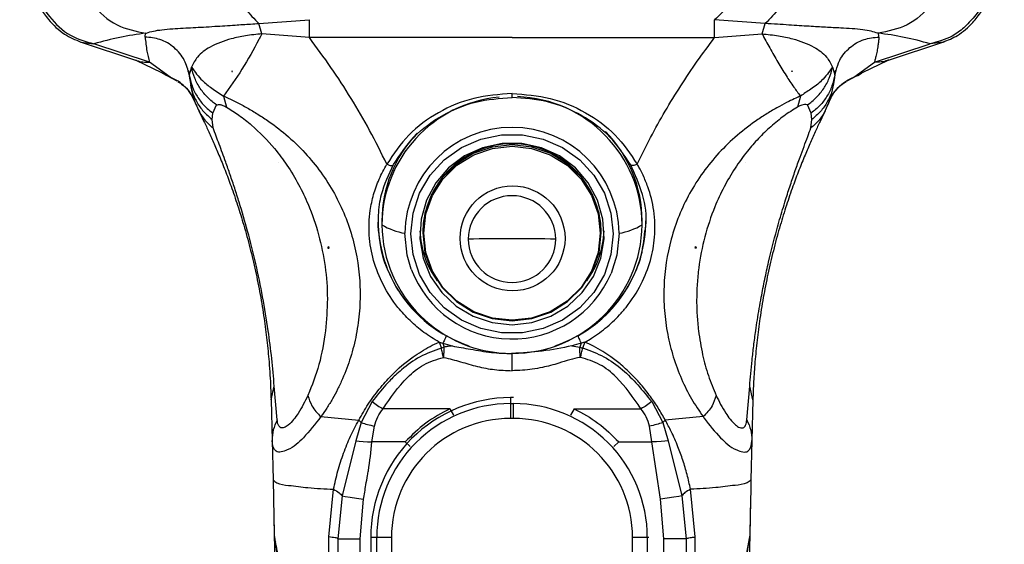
# Model space of a CAD drawing. Header units: millimetres. Extents: x 13 to 546, y 13 to 419.
# Tile 10 of 17: x 305 to 371, y 293 to 328. Entities that reach past the tile are written whole.
import ezdxf

# ---------------------------------------------------------------- set-up
doc = ezdxf.new("R2010")
doc.units = ezdxf.units.MM
doc.header["$LTSCALE"] = 2

msp = doc.modelspace()

# ---------------------------------------------------------------- linework, layer by layer
for p, q in [((320.8, 328.24), (324.201, 328.498)), ((354.85, 328.24), (351.448, 328.498)), ((321.008, 327.544), (320.8, 328.24)), ((354.642, 327.544), (354.85, 328.24)), ((324.202, 327.291), (321.008, 327.544)), ((351.448, 327.291), (354.642, 327.544)), ((308.778, 327.016), (312.515, 325.784)), ((308.843, 326.996), (309.717, 326.877)), ((313.454, 325.645), (309.717, 326.877)), ((362.196, 325.645), (365.933, 326.877)), ((363.135, 325.784), (366.872, 327.016)), ((366.807, 326.996), (365.933, 326.877)), ((312.529, 325.78), (314.265, 324.951)), ((361.384, 324.95), (363.12, 325.779)), ((314.845, 324.642), (313.454, 325.645)), ((316.057, 325.1), (316.123, 324.938)), ((316.274, 325.307), (316.165, 324.941)), ((359.376, 325.307), (359.483, 324.946)), ((359.526, 324.943), (359.592, 325.097)), ((359.529, 324.791), (359.628, 325.085)), ((360.805, 324.642), (362.196, 325.645)), ((314.333, 324.904), (315.292, 324.397)), ((316.165, 324.941), (316.121, 324.791)), ((316.121, 324.791), (316.151, 324.509)), ((316.157, 324.451), (316.233, 324.084)), ((318.996, 325.053), (318.996, 325.019)), ((318.996, 325.019), (319.037, 325.019)), ((356.653, 325.019), (356.613, 325.019)), ((356.653, 325.053), (356.653, 325.019)), ((359.493, 324.451), (359.417, 324.082)), ((359.483, 324.946), (359.529, 324.791)), ((359.529, 324.791), (359.493, 324.451)), ((360.358, 324.397), (361.318, 324.904)), ((318.43, 323.37), (318.636, 322.617)), ((337.825, 323.451), (337.825, 323.534)), ((357.22, 323.37), (357.014, 322.617)), ((317.709, 322.224), (317.961, 322.767)), ((357.941, 322.224), (357.688, 322.767)), ((317.657, 321.794), (317.709, 322.224)), ((317.723, 321.226), (317.657, 321.794)), ((357.927, 321.226), (357.993, 321.794)), ((357.993, 321.794), (357.941, 322.224)), ((322.129, 318.932), (322.128, 318.934)), ((322.128, 318.932), (322.128, 318.934)), ((322.128, 318.932), (322.129, 318.932)), ((353.521, 318.932), (353.522, 318.934)), ((353.522, 318.932), (353.521, 318.932)), ((353.522, 318.932), (353.522, 318.934)), ((329.075, 314.978), (329.075, 314.717)), ((346.575, 314.717), (346.575, 314.978)), ((331.825, 314.223), (331.825, 314.179)), ((343.825, 314.179), (343.825, 314.223)), ((325.476, 313.14), (325.476, 313.26)), ((350.174, 313.14), (350.174, 313.26)), ((325.431, 313.14), (325.476, 313.14)), ((325.476, 313.14), (325.525, 313.14)), ((350.174, 313.14), (350.125, 313.14)), ((350.219, 313.14), (350.174, 313.14)), ((332.918, 306.832), (333.169, 306.764)), ((332.918, 306.832), (333.075, 306.436)), ((333.169, 306.764), (333.798, 306.577)), ((333.169, 306.764), (333.262, 306.5)), ((342.481, 306.764), (341.852, 306.577)), ((341.852, 306.577), (342.388, 306.5)), ((342.481, 306.764), (342.388, 306.5)), ((342.732, 306.832), (342.481, 306.764)), ((342.732, 306.832), (342.574, 306.436)), ((333.262, 306.5), (333.075, 306.436)), ((337.825, 306.066), (337.825, 306.107)), ((342.388, 306.5), (342.574, 306.436)), ((333.218, 305.808), (333.241, 305.809)), ((342.432, 305.808), (342.409, 305.809)), ((321.625, 302.958), (321.839, 303.869)), ((322.037, 301.61), (321.839, 303.869)), ((353.613, 301.61), (353.811, 303.869)), ((354.025, 302.958), (353.811, 303.869)), ((321.625, 302.958), (321.694, 300.217)), ((328.433, 302.833), (327.687, 301.428)), ((337.725, 303.102), (337.725, 302.701)), ((337.925, 303.102), (337.725, 303.102)), ((337.725, 302.701), (337.725, 301.705)), ((337.725, 302.701), (337.925, 302.701)), ((337.925, 302.701), (337.925, 302.734)), ((337.925, 301.705), (337.925, 302.701)), ((347.217, 302.832), (347.963, 301.428)), ((354.025, 302.958), (353.956, 300.217)), ((333.641, 302.354), (329.152, 302.354)), ((333.641, 302.354), (333.899, 301.922)), ((342.009, 302.354), (341.751, 301.922)), ((342.009, 302.354), (346.498, 302.354)), ((324.972, 301.826), (327.52, 301.595)), ((327.687, 301.428), (327.319, 300.191)), ((327.52, 301.595), (327.687, 301.428)), ((337.925, 301.705), (337.725, 301.705)), ((348.13, 301.595), (347.963, 301.428)), ((347.963, 301.428), (348.33, 300.191)), ((350.678, 301.826), (348.13, 301.595)), ((328.411, 300.123), (328.575, 301.192)), ((347.238, 300.123), (347.075, 301.192)), ((321.694, 300.217), (321.756, 297.58)), ((327.319, 300.191), (326.412, 296.497)), ((330.643, 300.123), (328.411, 300.123)), ((330.643, 300.123), (330.988, 299.81)), ((345.006, 300.123), (344.662, 299.81)), ((345.006, 300.123), (347.238, 300.123)), ((347.806, 296.274), (347.238, 300.123)), ((348.33, 300.191), (349.238, 296.497)), ((353.956, 300.217), (353.894, 297.58)), ((321.756, 297.58), (321.836, 293.868)), ((325.511, 293.741), (325.823, 296.944)), ((350.139, 293.741), (349.827, 296.944)), ((321.785, 296.282), (321.916, 289.736)), ((326.412, 296.497), (326.12, 293.615)), ((327.617, 293.625), (327.844, 296.274)), ((348.033, 293.625), (347.806, 296.274)), ((349.238, 296.497), (349.53, 293.615)), ((353.865, 296.282), (353.734, 289.736)), ((326.12, 293.615), (326.124, 291.491)), ((327.625, 291.097), (327.617, 293.625)), ((328.726, 293.702), (328.325, 293.702)), ((328.325, 293.702), (328.325, 222.502)), ((328.726, 222.502), (328.726, 293.702)), ((329.722, 293.702), (328.726, 293.702)), ((329.722, 293.702), (329.722, 222.502)), ((345.927, 222.502), (345.927, 293.702)), ((346.924, 293.702), (345.927, 293.702)), ((346.924, 293.702), (346.924, 222.502)), ((347.019, 293.702), (346.924, 293.702)), ((348.025, 291.097), (348.033, 293.625)), ((349.53, 293.615), (349.526, 291.493))]:
    msp.add_line(p, q)
at = {"flags": 128}
for points in [[(324.202, 327.291), (324.202, 328.002), (324.201, 328.498)], [(351.448, 327.291), (351.448, 328.002), (351.448, 328.498)], [(337.825, 327.291), (330.196, 327.291), (324.202, 327.291)], [(337.825, 327.291), (345.454, 327.291), (351.448, 327.291)], [(344.476, 315.502), (344.625, 314.11), (344.476, 312.717), (344.037, 311.386), (343.326, 310.173), (342.375, 309.133), (341.225, 308.31), (339.926, 307.741), (338.536, 307.45), (337.114, 307.45), (335.724, 307.741), (334.425, 308.31), (333.275, 309.133), (332.324, 310.173), (331.613, 311.386), (331.174, 312.717), (331.025, 314.11), (331.174, 315.502), (331.613, 316.833), (332.324, 318.046), (333.275, 319.086), (334.425, 319.909), (335.724, 320.479), (337.114, 320.77), (338.536, 320.77), (339.926, 320.479), (341.225, 319.909), (342.375, 319.086), (343.326, 318.046), (344.037, 316.833), (344.476, 315.502)], [(336.492, 308.147), (337.825, 308.004), (339.158, 308.147), (340.428, 308.568), (341.577, 309.249), (342.55, 310.157), (343.303, 311.25), (343.799, 312.476), (344.016, 313.779), (343.943, 315.097), (343.585, 316.37), (342.957, 317.536), (342.089, 318.542), (341.021, 319.341), (339.805, 319.896), (338.495, 320.18), (337.155, 320.18), (335.845, 319.896), (334.629, 319.341), (333.561, 318.542), (332.693, 317.536), (332.065, 316.37), (331.707, 315.097), (331.634, 313.779), (331.851, 312.476), (332.347, 311.25), (333.1, 310.157), (334.073, 309.249), (335.222, 308.568), (336.492, 308.147)], [(343.675, 312.864), (343.825, 314.179), (343.675, 315.494), (343.231, 316.743), (342.516, 317.863), (341.566, 318.799), (340.428, 319.503), (339.16, 319.94), (337.825, 320.088), (336.49, 319.94), (335.222, 319.503), (334.084, 318.799), (333.134, 317.863), (332.419, 316.743), (331.975, 315.494), (331.825, 314.179), (331.975, 312.864), (332.419, 311.615), (333.134, 310.495), (334.084, 309.559), (335.222, 308.855), (336.49, 308.418), (337.825, 308.27), (339.16, 308.418), (340.428, 308.855), (341.566, 309.559), (342.516, 310.495), (343.231, 311.615), (343.675, 312.864)], [(343.614, 315.449), (343.763, 314.148), (343.614, 312.846), (343.175, 311.61), (342.468, 310.501), (341.527, 309.575), (340.402, 308.879), (339.146, 308.446), (337.825, 308.299), (336.504, 308.446), (335.248, 308.879), (334.122, 309.575), (333.182, 310.501), (332.475, 311.61), (332.036, 312.846), (331.887, 314.148), (332.036, 315.449), (332.475, 316.685), (333.182, 317.794), (334.122, 318.72), (335.248, 319.416), (336.504, 319.849), (337.825, 319.996), (339.146, 319.849), (340.402, 319.416), (341.527, 318.72), (342.468, 317.794), (343.175, 316.685), (343.614, 315.449)], [(331.053, 311.736), (330.782, 312.67), (330.625, 314.144)], [(345.025, 314.144), (344.868, 312.67), (344.487, 311.454)], [(337.825, 304.913), (337.825, 304.919), (337.825, 304.925)], [(327.319, 300.191), (327.547, 300.177), (327.816, 300.16), (328.111, 300.142), (328.411, 300.123)], [(348.33, 300.191), (348.112, 300.177), (347.848, 300.161), (347.551, 300.142), (347.238, 300.123)], [(326.412, 296.497), (326.603, 296.467), (326.941, 296.414), (327.38, 296.346), (327.844, 296.274)], [(349.238, 296.497), (349.04, 296.466), (348.696, 296.412), (348.259, 296.345), (347.806, 296.274)], [(326.12, 293.615), (326.253, 293.616), (326.593, 293.618), (327.086, 293.622), (327.617, 293.625)], [(349.53, 293.615), (349.399, 293.616), (349.063, 293.618), (348.57, 293.622), (348.033, 293.625)], [(353.814, 293.868), (353.6, 292.672), (353.391, 291.837), (353.291, 291.375), (353.202, 290.788), (353.177, 290.406), (353.178, 290.197), (353.203, 289.917), (353.248, 289.693), (353.303, 289.534), (353.373, 289.404), (353.373, 289.404), (353.373, 289.404), (353.373, 289.404), (353.373, 289.404), (353.374, 289.403), (353.375, 289.401), (353.381, 289.393), (353.406, 289.362), (353.497, 289.297), (353.672, 289.396), (353.734, 289.736)]]:
    msp.add_lwpolyline(points, dxfattribs=at)
msp.add_circle((337.864, 313.805), 3.526)
for centre, radius, start, end in [((315.599, 307.013), 20.716, 96.61211, 106.49379), ((360.051, 307.013), 20.717, 73.50623, 83.38788), ((337.743, 314.659), 8.669, 95.20988, 179.61393), ((337.889, 314.646), 8.687, 0.47435, 87.963), ((337.825, 314.059), 7.201, 0.67993, 179.32007), ((337.634, 314.963), 8.559, 136.37704, 179.90075), ((338.02, 314.965), 8.555, 0.08765, 44.66665), ((337.825, 314.154), 6, 0.65688, 179.34312), ((337.825, 313.722), 2.948, 0.6361, 179.3639), ((337.589, 314.982), 8.764, 180.02786, 212.0462), ((331.445, 318.745), 4.673, 239.52626, 259.89387), ((337.825, 314.822), 8.751, 180.68515, 359.31485), ((344.205, 318.745), 4.673, 280.10612, 300.47373), ((338.061, 314.982), 8.764, 327.95382, 359.97214), ((337.669, 314.531), 6.044, 182.01793, 216.38286), ((337.981, 314.531), 6.044, 323.61725, 357.98196), ((337.82, 141.914), 171.866, 89.99842, 90.98114), ((337.825, 313.787), 2.948, 180.6361, 359.3639), ((337.83, 141.914), 171.866, 89.01886, 90.00158), ((337.826, 314.275), 7.233, 200.55192, 337.04569), ((337.766, 315.106), 8.979, 212.11244, 251.5757), ((337.884, 315.106), 8.979, 288.4243, 327.88755), ((337.725, 293.702), 9.4, 89.99989, 180.00008), ((337.725, 293.702), 8.999, 89.99999, 180.00002), ((337.925, 293.702), 8.999, 359.99998, 90.00001), ((337.725, 293.702), 8.002, 89.99998, 179.99998), ((337.925, 293.702), 8.002, 0.00003, 90.00002)]:
    msp.add_arc(centre, radius, start, end)
for points, knots in [([(354.267, 334.465), (354.156, 333.849), (353.931, 332.607), (353.279, 330.906), (352.5, 329.457), (351.766, 328.788), (351.448, 328.498)], [0, 0, 0, 0, 0.2779262, 0.5605359, 0.8095474, 1, 1, 1, 1]), ([(308.122, 333.845), (308.197, 333.06), (308.346, 331.51), (309.488, 329.501), (311.148, 327.996), (312.539, 327.723), (313.214, 327.591)], [0, 0, 0, 0, 0.265749, 0.525009, 0.769787, 1, 1, 1, 1]), ([(318.122, 333.743), (318.227, 333.195), (318.438, 332.091), (319.057, 330.563), (319.815, 329.229), (320.491, 328.55), (320.8, 328.24)], [0, 0, 0, 0, 0.268054, 0.540106, 0.790237, 1, 1, 1, 1]), ([(357.528, 333.743), (357.431, 333.231), (357.232, 332.175), (356.645, 330.672), (355.888, 329.294), (355.18, 328.575), (354.85, 328.24)], [0, 0, 0, 0, 0.250196, 0.5165065, 0.7743768, 1, 1, 1, 1]), ([(367.528, 333.845), (367.453, 333.06), (367.304, 331.51), (366.162, 329.501), (364.502, 327.996), (363.111, 327.723), (362.436, 327.591)], [0, 0, 0, 0, 0.265749, 0.525009, 0.769787, 1, 1, 1, 1]), ([(304.835, 333.25), (304.903, 332.826), (305.038, 331.993), (305.46, 330.799), (306.006, 329.689), (306.832, 328.508), (308.004, 327.352), (309.167, 327.029), (309.717, 326.877)], [0, 0, 0, 0, 0.150379, 0.295662, 0.442445, 0.58252, 0.802267, 1, 1, 1, 1]), ([(370.815, 333.25), (370.749, 332.843), (370.613, 332.01), (370.198, 330.811), (369.643, 329.69), (368.978, 328.728), (368.238, 327.962), (367.277, 327.23), (366.448, 327.012), (365.933, 326.877)], [0, 0, 0, 0, 0.144588, 0.295266, 0.442616, 0.582057, 0.70345, 0.815419, 1, 1, 1, 1]), ([(304.722, 332.566), (304.763, 332.399), (304.849, 332.042), (305.029, 331.49), (305.252, 330.906), (305.589, 330.155), (306.038, 329.338), (306.74, 328.369), (307.626, 327.499), (308.46, 327.154), (308.84, 326.996)], [0, 0, 0, 0, 0.0715899, 0.1528653, 0.2412752, 0.3314078, 0.4952819, 0.6274261, 0.8299107, 1, 1, 1, 1]), ([(366.81, 326.996), (367.141, 327.129), (367.893, 327.43), (368.74, 328.193), (369.459, 329.115), (369.942, 329.942), (370.32, 330.737), (370.578, 331.379), (370.785, 331.989), (370.883, 332.383), (370.928, 332.566)], [0, 0, 0, 0, 0.1476163, 0.3352696, 0.4645353, 0.6340686, 0.7322109, 0.8309201, 0.921686, 1, 1, 1, 1]), ([(313.214, 327.591), (313.225, 327.596), (313.39, 327.654), (313.744, 327.748), (314.333, 327.838), (315.003, 327.895), (315.704, 327.934), (316.393, 327.97), (317.098, 328.008), (318.04, 328.065), (318.92, 328.123), (319.725, 328.174), (320.256, 328.208), (320.617, 328.229), (320.8, 328.24)], [0, 0, 0, 0, 0.004884, 0.068692, 0.14348, 0.239357, 0.332919, 0.419576, 0.510855, 0.610636, 0.790805, 0.857673, 0.927993, 1, 1, 1, 1]), ([(362.436, 327.591), (362.284, 327.639), (361.951, 327.743), (361.362, 327.831), (360.679, 327.894), (359.842, 327.94), (358.885, 327.989), (357.955, 328.044), (357.133, 328.096), (356.418, 328.143), (355.655, 328.192), (355.124, 328.224), (354.85, 328.24)], [0, 0, 0, 0, 0.062594, 0.137349, 0.233204, 0.332828, 0.466713, 0.610458, 0.698964, 0.790834, 0.892178, 1, 1, 1, 1]), ([(313.154, 327.335), (313.153, 327.361), (313.152, 327.407), (313.164, 327.473), (313.182, 327.533), (313.203, 327.572), (313.214, 327.591)], [0, 0, 0, 0, 0.296109, 0.508688, 0.754543, 1, 1, 1, 1]), ([(316.121, 324.791), (316.034, 325.129), (315.856, 325.824), (315.142, 326.666), (314.201, 327.232), (313.495, 327.301), (313.154, 327.335)], [0, 0, 0, 0, 0.24393, 0.502718, 0.76005, 1, 1, 1, 1]), ([(313.154, 327.335), (313.188, 327.018), (313.249, 326.447), (313.391, 325.891), (313.454, 325.645)], [0, 0, 0, 0, 0.555682, 1, 1, 1, 1]), ([(321.008, 327.544), (320.64, 327.507), (319.946, 327.439), (318.762, 327.188), (317.637, 326.78), (316.678, 326.107), (316.395, 325.546), (316.274, 325.307)], [0, 0, 0, 0, 0.202324, 0.381083, 0.660101, 0.855215, 1, 1, 1, 1]), ([(321.008, 327.544), (321.001, 327.529), (320.935, 327.404), (320.509, 326.6), (319.722, 325.18), (318.853, 323.962), (318.43, 323.37)], [0, 0, 0, 0, 0.009945, 0.086631, 0.555845, 1, 1, 1, 1]), ([(329.406, 318.79), (329.029, 319.552), (328.286, 321.057), (327.021, 323.223), (325.677, 325.306), (324.692, 326.631), (324.202, 327.291)], [0, 0, 0, 0, 0.255466, 0.504148, 0.753006, 1, 1, 1, 1]), ([(346.244, 318.79), (346.539, 319.393), (347.13, 320.599), (348.112, 322.351), (349.16, 324.057), (350.265, 325.708), (351.056, 326.767), (351.448, 327.291)], [0, 0, 0, 0, 0.201789, 0.403442, 0.603078, 0.80333, 1, 1, 1, 1]), ([(354.642, 327.544), (355.01, 327.507), (355.704, 327.439), (356.888, 327.188), (358.013, 326.78), (358.972, 326.107), (359.255, 325.546), (359.376, 325.307)], [0, 0, 0, 0, 0.202323, 0.381083, 0.660101, 0.855215, 1, 1, 1, 1]), ([(354.642, 327.544), (354.811, 327.228), (355.153, 326.588), (355.691, 325.653), (356.224, 324.77), (356.736, 324.016), (357.071, 323.568), (357.22, 323.37)], [0, 0, 0, 0, 0.218974, 0.443258, 0.658523, 0.848835, 1, 1, 1, 1]), ([(359.628, 325.085), (359.691, 325.32), (359.85, 325.91), (360.512, 326.664), (361.448, 327.232), (362.155, 327.301), (362.496, 327.335)], [0, 0, 0, 0, 0.184202, 0.46339, 0.741051, 1, 1, 1, 1]), ([(362.496, 327.335), (362.491, 327.282), (362.483, 327.186), (362.468, 327.042), (362.451, 326.904), (362.421, 326.682), (362.372, 326.387), (362.311, 326.099), (362.262, 325.9), (362.23, 325.775), (362.208, 325.692), (362.196, 325.645)], [0, 0, 0, 0, 0.092879, 0.167752, 0.252017, 0.335577, 0.558522, 0.774261, 0.849033, 0.915216, 1, 1, 1, 1]), ([(362.496, 327.335), (362.497, 327.361), (362.498, 327.407), (362.486, 327.473), (362.468, 327.533), (362.447, 327.572), (362.436, 327.591)], [0, 0, 0, 0, 0.296109, 0.508689, 0.754546, 1, 1, 1, 1]), ([(312.519, 325.793), (312.539, 325.783), (312.823, 325.641), (313.15, 325.643), (313.454, 325.645)], [0, 0, 0, 0, 0.070906, 1, 1, 1, 1]), ([(363.131, 325.793), (363.111, 325.783), (362.827, 325.641), (362.5, 325.643), (362.196, 325.645)], [0, 0, 0, 0, 0.0709073, 1, 1, 1, 1]), ([(316.274, 325.307), (316.502, 324.99), (316.888, 324.453), (317.669, 323.858), (318.163, 323.541), (318.43, 323.37)], [0, 0, 0, 0, 0.397492, 0.674211, 1, 1, 1, 1]), ([(317.961, 322.767), (317.756, 322.924), (317.341, 323.241), (316.849, 323.859), (316.47, 324.551), (316.339, 325.057), (316.274, 325.307)], [0, 0, 0, 0, 0.2476976, 0.5002749, 0.7527015, 1, 1, 1, 1]), ([(359.376, 325.307), (359.148, 324.99), (358.738, 324.42), (357.945, 323.838), (357.452, 323.52), (357.22, 323.37)], [0, 0, 0, 0, 0.39757, 0.715625, 1, 1, 1, 1]), ([(357.688, 322.767), (357.894, 322.924), (358.309, 323.241), (358.801, 323.86), (359.18, 324.552), (359.311, 325.057), (359.376, 325.307)], [0, 0, 0, 0, 0.247845, 0.50047, 0.75285, 1, 1, 1, 1]), ([(314.845, 324.642), (314.659, 324.716), (314.448, 324.799), (314.28, 324.946), (314.26, 324.963)], [0, 0, 0, 0, 0.8826277, 1, 1, 1, 1]), ([(316.516, 322.937), (316.433, 323.122), (316.265, 323.497), (315.873, 323.977), (315.399, 324.38), (315.028, 324.555), (314.845, 324.642)], [0, 0, 0, 0, 0.24715, 0.499692, 0.752397, 1, 1, 1, 1]), ([(316.121, 324.791), (316.173, 324.541), (316.28, 324.036), (316.632, 323.338), (317.102, 322.709), (317.508, 322.385), (317.709, 322.224)], [0, 0, 0, 0, 0.246421, 0.498269, 0.751031, 1, 1, 1, 1]), ([(319.037, 325.019), (319.03, 325.025), (319.016, 325.036), (319.002, 325.048), (318.996, 325.053)], [0, 0, 0, 0, 0.559908, 1, 1, 1, 1]), ([(356.613, 325.019), (356.62, 325.025), (356.634, 325.036), (356.648, 325.048), (356.653, 325.053)], [0, 0, 0, 0, 0.559908, 1, 1, 1, 1]), ([(359.529, 324.791), (359.476, 324.541), (359.37, 324.036), (359.018, 323.337), (358.548, 322.709), (358.142, 322.385), (357.941, 322.224)], [0, 0, 0, 0, 0.2466355, 0.4985565, 0.7512476, 1, 1, 1, 1]), ([(359.134, 322.937), (359.212, 323.113), (359.373, 323.474), (359.752, 323.951), (360.228, 324.367), (360.612, 324.55), (360.805, 324.642)], [0, 0, 0, 0, 0.2341917, 0.4819068, 0.7389513, 1, 1, 1, 1]), ([(360.805, 324.642), (360.985, 324.714), (361.195, 324.797), (361.364, 324.942), (361.387, 324.963)], [0, 0, 0, 0, 0.858427, 1, 1, 1, 1]), ([(315.355, 324.328), (315.469, 324.259), (315.771, 324.075), (316.218, 323.607), (316.427, 323.15), (316.544, 322.893)], [0, 0, 0, 0, 0.21141, 0.556743, 1, 1, 1, 1]), ([(316.212, 324.089), (316.266, 323.814), (316.383, 323.208), (316.64, 322.647), (316.78, 322.341)], [0, 0, 0, 0, 0.4553818, 1, 1, 1, 1]), ([(316.233, 324.084), (316.256, 323.954), (316.325, 323.564), (316.612, 322.961), (317.059, 322.306), (317.459, 321.964), (317.657, 321.794)], [0, 0, 0, 0, 0.143829, 0.429882, 0.717088, 1, 1, 1, 1]), ([(359.417, 324.082), (359.394, 323.952), (359.325, 323.563), (359.038, 322.961), (358.591, 322.306), (358.191, 321.964), (357.993, 321.794)], [0, 0, 0, 0, 0.143114, 0.429402, 0.71685, 1, 1, 1, 1]), ([(358.869, 322.34), (359.009, 322.645), (359.266, 323.206), (359.384, 323.812), (359.437, 324.087)], [0, 0, 0, 0, 0.544889, 1, 1, 1, 1]), ([(359.108, 322.898), (359.204, 323.114), (359.384, 323.518), (359.791, 323.971), (360.095, 324.232), (360.267, 324.312), (360.288, 324.322)], [0, 0, 0, 0, 0.372176, 0.6994, 0.963082, 1, 1, 1, 1]), ([(318.43, 323.37), (318.661, 323.264), (319.137, 323.045), (319.847, 322.676), (320.574, 322.257), (321.52, 321.649), (322.675, 320.775), (323.909, 319.592), (325.004, 318.261), (326.197, 316.385), (327.24, 313.812), (327.646, 311.095), (327.599, 308.937), (327.383, 307.343), (326.998, 305.812), (326.541, 304.591), (326.111, 303.674), (325.758, 303.02), (325.383, 302.404), (325.108, 302.017), (324.972, 301.826)], [0, 0, 0, 0, 0.029387, 0.060685, 0.092561, 0.126462, 0.190813, 0.25981, 0.323881, 0.389779, 0.516652, 0.641997, 0.704646, 0.766089, 0.827762, 0.886987, 0.916647, 0.944968, 0.972938, 1, 1, 1, 1]), ([(337.825, 323.534), (336.958, 323.471), (335.236, 323.345), (332.851, 322.346), (330.791, 320.852), (329.864, 319.472), (329.406, 318.79)], [0, 0, 0, 0, 0.256677, 0.509671, 0.757541, 1, 1, 1, 1]), ([(329.849, 318.758), (330.282, 319.407), (331.157, 320.717), (333.106, 322.138), (335.366, 323.093), (337.001, 323.212), (337.825, 323.272)], [0, 0, 0, 0, 0.242557, 0.489859, 0.742902, 1, 1, 1, 1]), ([(337.825, 323.534), (338.693, 323.471), (340.416, 323.345), (342.8, 322.345), (344.859, 320.851), (345.785, 319.472), (346.244, 318.79)], [0, 0, 0, 0, 0.256878, 0.509966, 0.757381, 1, 1, 1, 1]), ([(337.825, 323.272), (337.825, 323.27), (337.825, 323.256), (337.825, 323.322), (337.825, 323.359), (337.825, 323.417), (337.825, 323.451)], [0, 0, 0, 0, 0.032082, 0.177972, 0.510967, 1, 1, 1, 1]), ([(345.801, 318.758), (345.369, 319.406), (344.495, 320.715), (342.53, 322.149), (340.264, 323.099), (338.628, 323.215), (337.825, 323.272)], [0, 0, 0, 0, 0.242121, 0.489358, 0.749392, 1, 1, 1, 1]), ([(357.22, 323.37), (357.118, 323.323), (356.857, 323.204), (356.385, 322.978), (355.767, 322.656), (355.07, 322.252), (354.106, 321.634), (352.964, 320.762), (351.318, 319.186), (349.659, 316.9), (348.412, 313.815), (348.004, 311.107), (348.049, 308.948), (348.262, 307.366), (348.648, 305.827), (349.188, 304.378), (349.857, 303.024), (350.409, 302.219), (350.678, 301.826)], [0, 0, 0, 0, 0.01302, 0.033128, 0.060669, 0.093688, 0.12629, 0.193217, 0.259628, 0.389659, 0.516688, 0.641369, 0.703764, 0.766182, 0.825765, 0.887053, 0.945006, 1, 1, 1, 1]), ([(317.961, 322.767), (318.041, 322.785), (318.187, 322.82), (318.37, 322.748), (318.514, 322.685), (318.594, 322.64), (318.636, 322.617)], [0, 0, 0, 0, 0.333847, 0.61678, 0.798531, 1, 1, 1, 1]), ([(318.636, 322.617), (318.915, 322.443), (319.501, 322.079), (320.615, 321.186), (321.711, 320.065), (322.733, 318.699), (323.49, 317.449), (324.234, 315.896), (324.868, 314.056), (325.296, 311.922), (325.467, 309.755), (325.347, 308.318), (325.287, 307.602)], [0, 0, 0, 0, 0.056812, 0.119556, 0.24675, 0.327116, 0.414662, 0.499468, 0.625028, 0.750518, 0.875744, 1, 1, 1, 1]), ([(357.014, 322.617), (356.864, 322.526), (356.554, 322.34), (356.108, 322.028), (355.658, 321.684), (355.076, 321.192), (354.39, 320.528), (353.581, 319.6), (352.797, 318.518), (352.063, 317.265), (351.352, 315.733), (350.748, 313.916), (350.407, 312.166), (350.268, 310.758), (350.231, 309.7), (350.255, 308.649), (350.327, 307.951), (350.362, 307.602)], [0, 0, 0, 0, 0.030383, 0.062494, 0.094147, 0.128527, 0.194422, 0.259303, 0.341364, 0.425463, 0.510408, 0.633527, 0.756126, 0.818229, 0.878444, 0.939366, 1, 1, 1, 1]), ([(357.688, 322.767), (357.623, 322.786), (357.496, 322.823), (357.322, 322.764), (357.164, 322.7), (357.068, 322.647), (357.014, 322.617)], [0, 0, 0, 0, 0.2775923, 0.5432458, 0.7407021, 1, 1, 1, 1]), ([(316.761, 322.379), (316.889, 322.158), (317.144, 321.719), (317.531, 321.39), (317.723, 321.226)], [0, 0, 0, 0, 0.5025694, 1, 1, 1, 1]), ([(316.761, 322.379), (316.865, 322.171), (317.082, 321.733), (317.415, 321.025), (317.768, 320.242), (318.148, 319.352), (318.541, 318.373), (318.96, 317.251), (319.382, 316.02), (319.809, 314.641), (320.214, 313.165), (320.584, 311.609), (320.902, 310.023), (321.157, 308.473), (321.353, 306.963), (321.477, 305.695), (321.554, 304.628), (321.599, 303.78), (321.617, 303.226), (321.625, 302.958)], [0, 0, 0, 0, 0.0345174, 0.0726914, 0.1163311, 0.1621537, 0.216483, 0.2732016, 0.340198, 0.4098337, 0.4877457, 0.5676568, 0.6475865, 0.7281385, 0.8011444, 0.8738075, 0.9175736, 0.960102, 1, 1, 1, 1]), ([(358.889, 322.379), (358.785, 322.171), (358.568, 321.733), (358.235, 321.025), (357.882, 320.242), (357.502, 319.352), (357.108, 318.371), (356.689, 317.248), (356.267, 316.017), (355.84, 314.638), (355.435, 313.163), (355.066, 311.607), (354.747, 310.021), (354.492, 308.471), (354.296, 306.962), (354.18, 305.767), (354.111, 304.84), (354.072, 304.193), (354.043, 303.566), (354.031, 303.158), (354.025, 302.958)], [0, 0, 0, 0, 0.034507, 0.07267, 0.116278, 0.162166, 0.216576, 0.273352, 0.340358, 0.409978, 0.487875, 0.567776, 0.647674, 0.728212, 0.801241, 0.873839, 0.906651, 0.939318, 0.970228, 1, 1, 1, 1]), ([(358.889, 322.379), (358.762, 322.16), (358.508, 321.721), (358.121, 321.392), (357.927, 321.226)], [0, 0, 0, 0, 0.497622, 1, 1, 1, 1]), ([(321.435, 307.602), (321.316, 308.362), (321.082, 309.869), (320.612, 312.098), (320.08, 314.215), (319.587, 315.901), (319.185, 317.162), (318.882, 318.064), (318.536, 319.052), (318.151, 320.102), (317.862, 320.863), (317.723, 321.226)], [0, 0, 0, 0, 0.162969, 0.323291, 0.48259, 0.625526, 0.695726, 0.763057, 0.827325, 0.917587, 1, 1, 1, 1]), ([(354.215, 307.602), (354.251, 307.842), (354.324, 308.337), (354.447, 309.085), (354.609, 309.992), (354.815, 311.037), (355.149, 312.55), (355.489, 313.89), (355.819, 315.06), (356.017, 315.733), (356.257, 316.513), (356.539, 317.388), (356.865, 318.346), (357.171, 319.207), (357.451, 319.968), (357.696, 320.621), (357.853, 321.033), (357.927, 321.226)], [0, 0, 0, 0, 0.051441, 0.106004, 0.160661, 0.246773, 0.331677, 0.489092, 0.539725, 0.589315, 0.637793, 0.712727, 0.784282, 0.852217, 0.906504, 0.956094, 1, 1, 1, 1]), ([(332.918, 306.832), (332.573, 307.042), (331.881, 307.463), (330.958, 308.257), (330.004, 309.299), (329.126, 310.644), (328.469, 312.292), (328.172, 313.993), (328.229, 315.493), (328.502, 316.754), (328.872, 317.804), (329.227, 318.459), (329.406, 318.79)], [0, 0, 0, 0, 0.0870931, 0.1744378, 0.2614, 0.3911528, 0.5183704, 0.6414644, 0.7608159, 0.8395187, 0.9190856, 1, 1, 1, 1]), ([(328.828, 314.632), (328.84, 315.116), (328.856, 315.832), (329.141, 317.241), (329.544, 318.104), (329.849, 318.758)], [0, 0, 0, 0, 0.338032, 0.498758, 1, 1, 1, 1]), ([(329.406, 318.79), (329.457, 318.768), (329.554, 318.726), (329.685, 318.699), (329.801, 318.694), (329.836, 318.74), (329.849, 318.758)], [0, 0, 0, 0, 0.346532, 0.6533895, 0.8671136, 1, 1, 1, 1]), ([(342.732, 306.832), (342.748, 306.841), (342.898, 306.926), (343.418, 307.236), (344.246, 307.846), (344.955, 308.538), (345.339, 308.984), (345.447, 309.115), (345.872, 309.641), (346.534, 310.666), (347.17, 312.275), (347.476, 313.949), (347.424, 315.635), (347.074, 317.024), (346.68, 317.977), (346.435, 318.454), (346.3, 318.693), (346.26, 318.762), (346.248, 318.782), (346.244, 318.789)], [0, 0, 0, 0, 0.003962, 0.03713, 0.130694, 0.224798, 0.250243, 0.257597, 0.261382, 0.396133, 0.518429, 0.632285, 0.760927, 0.879161, 0.939078, 0.98286, 0.994813, 0.998256, 1, 1, 1, 1]), ([(346.244, 318.789), (346.19, 318.766), (346.09, 318.724), (345.957, 318.698), (345.844, 318.697), (345.813, 318.741), (345.801, 318.758)], [0, 0, 0, 0, 0.367125, 0.674088, 0.876132, 1, 1, 1, 1]), ([(346.763, 314.278), (346.785, 314.393), (346.935, 315.209), (346.681, 316.797), (346.095, 318.102), (345.801, 318.758)], [0, 0, 0, 0, 0.075393, 0.535134, 1, 1, 1, 1]), ([(330.16, 310.332), (329.789, 311.019), (329.061, 312.365), (328.905, 313.887), (328.828, 314.632)], [0, 0, 0, 0, 0.510524, 1, 1, 1, 1]), ([(345.49, 310.332), (345.865, 311.017), (346.543, 312.254), (346.696, 313.654), (346.763, 314.278)], [0, 0, 0, 0, 0.553437, 1, 1, 1, 1]), ([(325.476, 313.26), (325.468, 313.238), (325.453, 313.197), (325.438, 313.158), (325.431, 313.14)], [0, 0, 0, 0, 0.566419, 1, 1, 1, 1]), ([(325.476, 313.26), (325.485, 313.238), (325.502, 313.198), (325.518, 313.158), (325.525, 313.14)], [0, 0, 0, 0, 0.560039, 1, 1, 1, 1]), ([(350.174, 313.26), (350.165, 313.238), (350.148, 313.198), (350.132, 313.158), (350.125, 313.14)], [0, 0, 0, 0, 0.560042, 1, 1, 1, 1]), ([(350.174, 313.26), (350.182, 313.238), (350.196, 313.197), (350.212, 313.158), (350.219, 313.14)], [0, 0, 0, 0, 0.566422, 1, 1, 1, 1]), ([(342.264, 307.251), (342.896, 307.663), (343.74, 308.213), (344.483, 309.001), (344.728, 309.286), (345.046, 309.671), (345.281, 310.021), (345.49, 310.332)], [0, 0, 0, 0, 0.4999619, 0.6673871, 0.7194917, 0.7505324, 1, 1, 1, 1]), ([(321.839, 303.869), (321.788, 304.488), (321.685, 305.736), (321.518, 306.977), (321.435, 307.602)], [0, 0, 0, 0, 0.496307, 1, 1, 1, 1]), ([(325.287, 307.602), (325.168, 306.834), (324.935, 305.337), (324.373, 303.932), (324.1, 303.249)], [0, 0, 0, 0, 0.513862, 1, 1, 1, 1]), ([(333.386, 307.251), (333.383, 307.231), (333.372, 307.169), (333.321, 307.06), (333.254, 306.918), (333.198, 306.816), (333.169, 306.764)], [0, 0, 0, 0, 0.114337, 0.348842, 0.667744, 1, 1, 1, 1]), ([(342.264, 307.251), (342.267, 307.233), (342.276, 307.175), (342.325, 307.069), (342.392, 306.924), (342.45, 306.819), (342.481, 306.764)], [0, 0, 0, 0, 0.104694, 0.327122, 0.647971, 1, 1, 1, 1]), ([(350.362, 307.602), (350.445, 307.06), (350.6, 306.039), (351.001, 304.579), (351.368, 303.69), (351.55, 303.249)], [0, 0, 0, 0, 0.362962, 0.683851, 1, 1, 1, 1]), ([(353.811, 303.869), (353.833, 304.151), (353.879, 304.734), (353.968, 305.638), (354.078, 306.601), (354.169, 307.261), (354.215, 307.602)], [0, 0, 0, 0, 0.225989, 0.467298, 0.725067, 1, 1, 1, 1]), ([(327.52, 301.595), (327.726, 301.953), (328.141, 302.675), (328.88, 303.681), (329.858, 304.786), (330.831, 305.621), (331.737, 306.217), (332.313, 306.551), (332.717, 306.738), (332.918, 306.832)], [0, 0, 0, 0, 0.161884, 0.32632, 0.488106, 0.739531, 0.825498, 0.913119, 1, 1, 1, 1]), ([(333.798, 306.577), (333.703, 306.57), (333.523, 306.555), (333.345, 306.518), (333.262, 306.5)], [0, 0, 0, 0, 0.5280096, 1, 1, 1, 1]), ([(333.798, 306.577), (334.209, 306.505), (335.09, 306.348), (336.427, 306.111), (337.365, 306.081), (337.825, 306.066)], [0, 0, 0, 0, 0.308302, 0.66069, 1, 1, 1, 1]), ([(341.852, 306.577), (341.189, 306.446), (339.859, 306.182), (338.505, 306.105), (337.825, 306.066)], [0, 0, 0, 0, 0.497834, 1, 1, 1, 1]), ([(348.13, 301.595), (347.977, 301.865), (347.671, 302.406), (347.123, 303.207), (346.544, 303.943), (345.889, 304.655), (345.215, 305.28), (344.538, 305.805), (343.912, 306.217), (343.336, 306.552), (342.928, 306.741), (342.732, 306.832)], [0, 0, 0, 0, 0.12179, 0.243298, 0.379963, 0.488171, 0.621978, 0.739543, 0.823541, 0.915574, 1, 1, 1, 1]), ([(333.075, 306.436), (332.588, 306.258), (331.626, 305.907), (330.638, 305.195), (329.893, 304.537), (329.212, 303.839), (328.729, 303.215), (328.433, 302.832)], [0, 0, 0, 0, 0.2592462, 0.5115793, 0.6044097, 0.7578252, 1, 1, 1, 1]), ([(333.218, 305.808), (333.193, 305.909), (333.142, 306.118), (333.098, 306.328), (333.075, 306.436)], [0, 0, 0, 0, 0.485086, 1, 1, 1, 1]), ([(333.241, 305.809), (333.245, 305.921), (333.254, 306.151), (333.259, 306.382), (333.262, 306.5)], [0, 0, 0, 0, 0.486712, 1, 1, 1, 1]), ([(337.825, 304.925), (337.825, 305.016), (337.825, 305.204), (337.825, 305.491), (337.825, 305.78), (337.825, 305.972), (337.825, 306.066)], [0, 0, 0, 0, 0.239239, 0.495042, 0.75338, 1, 1, 1, 1]), ([(342.409, 305.809), (342.404, 305.918), (342.395, 306.149), (342.391, 306.379), (342.388, 306.5)], [0, 0, 0, 0, 0.474776, 1, 1, 1, 1]), ([(342.432, 305.808), (342.455, 305.91), (342.504, 306.119), (342.551, 306.329), (342.575, 306.436)], [0, 0, 0, 0, 0.4875975, 1, 1, 1, 1]), ([(342.574, 306.436), (342.595, 306.43), (343.089, 306.277), (344.037, 305.88), (345.669, 304.746), (346.602, 303.593), (347.217, 302.832)], [0, 0, 0, 0, 0.010934, 0.259588, 0.512148, 1, 1, 1, 1]), ([(329.152, 302.354), (329.659, 303.093), (330.428, 304.212), (331.866, 305.393), (332.764, 305.669), (333.218, 305.808)], [0, 0, 0, 0, 0.489909, 0.741616, 1, 1, 1, 1]), ([(333.241, 305.809), (333.618, 305.713), (334.373, 305.521), (335.491, 305.176), (336.648, 304.958), (337.432, 304.928), (337.825, 304.913)], [0, 0, 0, 0, 0.249097, 0.49834, 0.748724, 1, 1, 1, 1]), ([(342.409, 305.809), (342.175, 305.759), (341.69, 305.655), (340.859, 305.37), (340.017, 305.155), (339.197, 305.004), (338.515, 304.936), (338.059, 304.921), (337.825, 304.913)], [0, 0, 0, 0, 0.1528208, 0.3172544, 0.5616226, 0.7077968, 0.850533, 1, 1, 1, 1]), ([(346.498, 302.354), (345.985, 303.101), (345.211, 304.227), (343.767, 305.401), (342.879, 305.672), (342.432, 305.808)], [0, 0, 0, 0, 0.49538, 0.746019, 1, 1, 1, 1]), ([(324.1, 303.249), (323.897, 302.84), (323.542, 302.125), (322.972, 301.396), (322.548, 301.076), (322.251, 301.041), (322.073, 301.294), (322.051, 301.491), (322.037, 301.61)], [0, 0, 0, 0, 0.385244, 0.674028, 0.768289, 0.832132, 0.898249, 1, 1, 1, 1]), ([(324.1, 303.249), (324.176, 303.009), (324.347, 302.465), (324.748, 302.056), (324.972, 301.826)], [0, 0, 0, 0, 0.440421, 1, 1, 1, 1]), ([(351.55, 303.249), (351.473, 303.006), (351.301, 302.463), (350.9, 302.053), (350.678, 301.826)], [0, 0, 0, 0, 0.445481, 1, 1, 1, 1]), ([(351.55, 303.249), (351.749, 302.847), (352.1, 302.138), (352.666, 301.411), (353.089, 301.081), (353.39, 301.037), (353.578, 301.288), (353.599, 301.488), (353.613, 301.61)], [0, 0, 0, 0, 0.3780713, 0.6678547, 0.7658567, 0.8299499, 0.8964372, 1, 1, 1, 1]), ([(328.433, 302.832), (328.546, 302.743), (328.771, 302.563), (329.025, 302.424), (329.152, 302.354)], [0, 0, 0, 0, 0.496892, 1, 1, 1, 1]), ([(347.217, 302.833), (347.104, 302.743), (346.878, 302.563), (346.625, 302.424), (346.498, 302.354)], [0, 0, 0, 0, 0.498071, 1, 1, 1, 1]), ([(328.575, 301.192), (328.639, 301.403), (328.767, 301.823), (329.024, 302.178), (329.152, 302.354)], [0, 0, 0, 0, 0.50363, 1, 1, 1, 1]), ([(333.641, 302.354), (333.084, 302.053), (331.976, 301.454), (331.086, 300.565), (330.643, 300.123)], [0, 0, 0, 0, 0.503373, 1, 1, 1, 1]), ([(342.009, 302.354), (342.559, 302.057), (343.667, 301.46), (344.558, 300.57), (345.006, 300.123)], [0, 0, 0, 0, 0.496589, 1, 1, 1, 1]), ([(347.075, 301.192), (347.01, 301.404), (346.883, 301.824), (346.625, 302.179), (346.498, 302.354)], [0, 0, 0, 0, 0.506461, 1, 1, 1, 1]), ([(324.972, 301.826), (324.587, 301.337), (323.918, 300.486), (323.01, 299.624), (321.824, 299.304), (321.738, 299.911), (321.694, 300.217)], [0, 0, 0, 0, 0.389534, 0.677573, 0.837314, 1, 1, 1, 1]), ([(322.037, 301.61), (321.934, 301.387), (321.728, 300.946), (321.705, 300.459), (321.694, 300.217)], [0, 0, 0, 0, 0.503261, 1, 1, 1, 1]), ([(325.823, 296.944), (325.914, 297.358), (326.094, 298.178), (326.484, 299.367), (326.946, 300.513), (327.329, 301.235), (327.52, 301.595)], [0, 0, 0, 0, 0.2555097, 0.5067298, 0.7545127, 1, 1, 1, 1]), ([(327.687, 301.428), (327.826, 301.383), (328.118, 301.287), (328.418, 301.225), (328.575, 301.192)], [0, 0, 0, 0, 0.4775183, 1, 1, 1, 1]), ([(347.963, 301.428), (347.823, 301.382), (347.531, 301.287), (347.231, 301.224), (347.075, 301.192)], [0, 0, 0, 0, 0.481069, 1, 1, 1, 1]), ([(349.827, 296.944), (349.755, 297.276), (349.614, 297.932), (349.328, 298.887), (348.976, 299.854), (348.581, 300.758), (348.268, 301.34), (348.13, 301.595)], [0, 0, 0, 0, 0.204511, 0.405461, 0.600935, 0.825289, 1, 1, 1, 1]), ([(350.678, 301.826), (350.679, 301.825), (350.686, 301.814), (350.712, 301.777), (351.062, 301.275), (351.776, 300.463), (352.637, 299.622), (353.83, 299.306), (353.914, 299.913), (353.956, 300.217)], [0, 0, 0, 0, 0.000985, 0.008441, 0.028836, 0.389333, 0.677358, 0.838157, 1, 1, 1, 1]), ([(353.613, 301.61), (353.717, 301.386), (353.922, 300.944), (353.945, 300.458), (353.956, 300.217)], [0, 0, 0, 0, 0.505598, 1, 1, 1, 1]), ([(327.844, 296.274), (327.896, 296.594), (327.984, 297.127), (328.094, 297.766), (328.26, 298.725), (328.342, 299.478), (328.411, 300.123)], [0, 0, 0, 0, 0.25005, 0.416204, 0.500104, 1, 1, 1, 1]), ([(321.756, 297.58), (321.839, 297.51), (322.132, 297.263), (322.986, 297.203), (324.232, 297.019), (325.246, 296.971), (325.823, 296.944)], [0, 0, 0, 0, 0.077466, 0.271672, 0.585849, 1, 1, 1, 1]), ([(353.894, 297.58), (353.808, 297.509), (353.508, 297.26), (352.646, 297.2), (351.403, 297.019), (350.396, 296.971), (349.827, 296.944)], [0, 0, 0, 0, 0.079452, 0.276883, 0.591465, 1, 1, 1, 1]), ([(353.894, 297.58), (353.88, 296.961), (353.852, 295.724), (353.827, 294.487), (353.814, 293.868)], [0, 0, 0, 0, 0.499949, 1, 1, 1, 1]), ([(325.823, 296.944), (325.957, 296.876), (326.181, 296.762), (326.345, 296.573), (326.412, 296.497)], [0, 0, 0, 0, 0.59607, 1, 1, 1, 1]), ([(349.827, 296.944), (349.695, 296.878), (349.471, 296.764), (349.307, 296.575), (349.238, 296.497)], [0, 0, 0, 0, 0.585561, 1, 1, 1, 1]), ([(321.836, 293.868), (321.898, 293.467), (322.003, 292.784), (322.241, 291.943), (322.376, 291.316), (322.445, 290.863), (322.474, 290.493), (322.476, 290.203), (322.455, 289.939), (322.403, 289.671), (322.326, 289.457), (322.16, 289.243), (321.96, 289.375), (321.928, 289.556), (321.92, 289.671), (321.916, 289.736)], [0, 0, 0, 0, 0.230489, 0.393377, 0.496645, 0.595514, 0.654005, 0.707781, 0.760048, 0.804794, 0.861188, 0.895986, 0.934108, 0.963155, 1, 1, 1, 1]), ([(321.836, 293.868), (321.842, 293.712), (321.847, 293.547), (321.917, 293.401), (321.921, 293.394)], [0, 0, 0, 0, 0.946173, 1, 1, 1, 1]), ([(321.854, 293.681), (321.927, 293.163), (322.041, 292.356), (322.263, 291.417), (322.342, 290.908), (322.372, 290.618), (322.376, 290.477), (322.378, 290.409)], [0, 0, 0, 0, 0.472686, 0.736465, 0.872428, 0.938742, 1, 1, 1, 1]), ([(325.5, 222.534), (325.508, 224.623), (325.524, 228.624), (325.535, 234.358), (325.544, 239.876), (325.553, 245.386), (325.558, 251.057), (325.561, 256.748), (325.561, 263.46), (325.557, 271.241), (325.548, 277.887), (325.539, 282.348), (325.535, 284.253), (325.532, 286.01), (325.53, 287.909), (325.524, 290.555), (325.516, 292.589), (325.511, 293.741)], [0, 0, 0, 0, 0.088032, 0.168562, 0.241572, 0.320527, 0.400668, 0.480513, 0.560269, 0.683482, 0.808301, 0.840277, 0.871446, 0.888526, 0.91431, 0.951472, 1, 1, 1, 1]), ([(326.12, 293.615), (326.101, 293.628), (326.046, 293.665), (325.836, 293.703), (325.652, 293.724), (325.511, 293.741)], [0, 0, 0, 0, 0.108153, 0.315384, 1, 1, 1, 1]), ([(349.53, 293.615), (349.589, 293.641), (349.708, 293.692), (349.916, 293.717), (350.059, 293.732), (350.139, 293.741)], [0, 0, 0, 0, 0.309875, 0.613554, 1, 1, 1, 1]), ([(350.15, 222.534), (350.147, 223.381), (350.139, 225.283), (350.129, 228.45), (350.12, 232.242), (350.111, 236.548), (350.104, 240.837), (350.092, 249.516), (350.087, 258.124), (350.091, 266.971), (350.094, 271.433), (350.1, 276.376), (350.108, 281.491), (350.117, 286.456), (350.127, 290.433), (350.136, 292.75), (350.139, 293.741)], [0, 0, 0, 0, 0.035688, 0.080156, 0.133407, 0.195446, 0.261577, 0.31411, 0.561095, 0.62421, 0.686867, 0.749062, 0.832453, 0.902385, 0.958225, 1, 1, 1, 1]), ([(353.272, 290.409), (353.274, 290.477), (353.284, 290.768), (353.373, 291.346), (353.608, 292.356), (353.722, 293.163), (353.796, 293.681)], [0, 0, 0, 0, 0.061261, 0.263481, 0.527277, 1, 1, 1, 1])]:
    msp.add_open_spline(points, degree=3, knots=knots)

doc.saveas('drawing.dxf')
